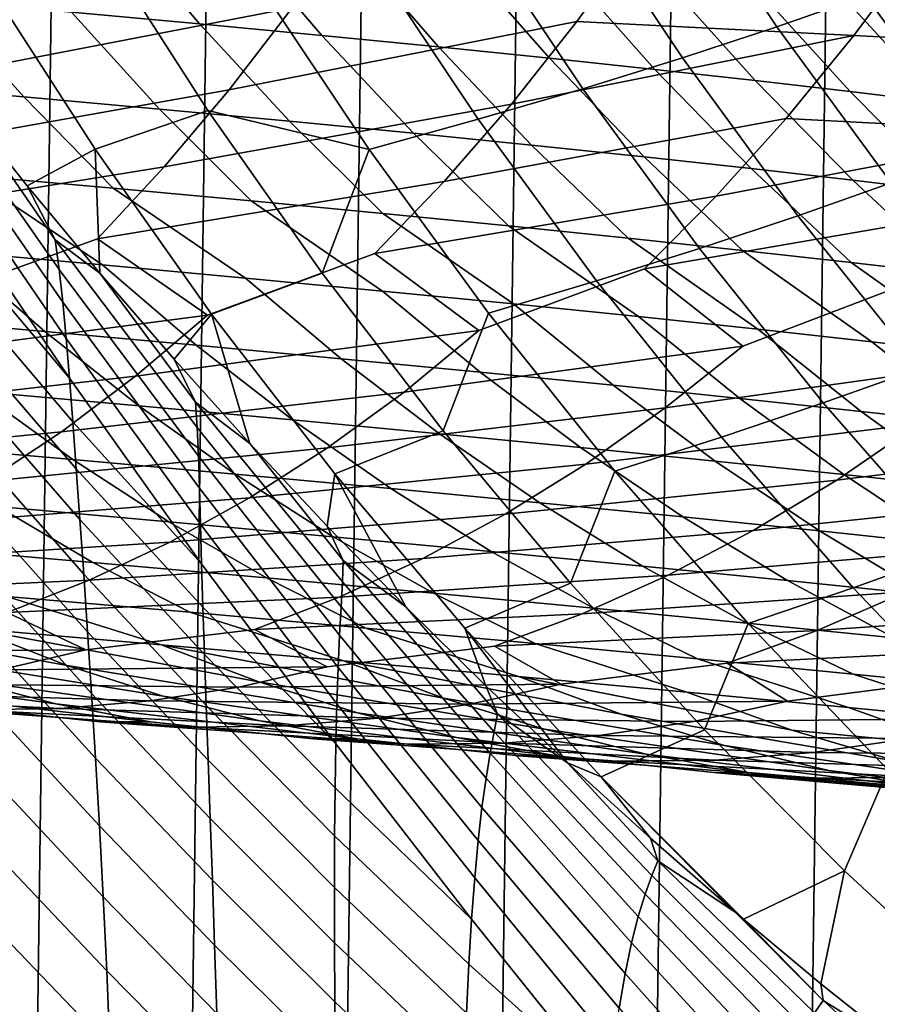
# Model space of a CAD drawing. Header units: metres. Extents: x -166 to 33, y -71 to 34.
# Tile 176 of 256: x -2.72 to 0.73, y -14.16 to -10.2. Entities that reach past the tile are written whole.
import ezdxf

# ---------------------------------------------------------------- set-up
doc = ezdxf.new("R2010")
doc.units = ezdxf.units.M
doc.layers.add('solid_12208131', color=7, linetype='CONTINUOUS')

msp = doc.modelspace()

# ---------------------------------------------------------------- linework, layer by layer
at = {"layer": 'solid_12208131'}
for points in [[(-2.151136, -23.398741, -0.2), (-1.527616, 23.438745, -0.2), (-0.904007, 23.462786, -0.2), (-1.527616, -23.438745, -0.2)], [(-1.527616, -23.438745, -0.2), (-0.904007, 23.462786, -0.2), (-0.280734, 23.470848, -0.2), (-0.904007, -23.462786, -0.2)], [(-0.904007, -23.462786, -0.2), (-0.280734, 23.470848, -0.2), (0.342411, 23.462917, -0.2), (-0.280734, -23.470848, -0.2)], [(-0.280734, -23.470848, -0.2), (0.342411, 23.462917, -0.2), (0.96561, 23.438972, -0.2), (0.342411, -23.462917, -0.2)], [(-2.774475, -23.342779, -0.2), (-2.151137, 23.398741, -0.2), (-1.527616, 23.438745, -0.2), (-2.151136, -23.398741, -0.2)], [(0.342411, -23.462917, -0.2), (0.96561, 23.438972, -0.2), (1.588557, 23.399057, -0.2), (0.965609, -23.438974, -0.2)], [(-2.774475, -23.342779, -0.2), (-2.774476, 23.342779, -0.2), (-2.151137, 23.398741, -0.2)], [(0.67991, -10.102746, 116.592842), (0.253295, -9.4637, 116.610977), (-0.108582, -9.581735, 112.773567), (0.32322, -10.22875, 112.752357)], [(0.32322, -10.22875, 112.752357), (-0.108582, -9.581735, 112.773567), (-0.493784, -9.698839, 108.932602), (-0.056847, -10.353762, 108.908447)], [(-0.056847, -10.353762, 108.908447), (-0.493784, -9.698839, 108.932602), (-0.900203, -9.814981, 105.088409), (-0.458183, -10.477747, 105.061447)], [(-4.24916, -10.369293, 233.703934), (-2.806689, -10.097218, 232.610168), (-2.57248, -9.749511, 232.908997), (-4.016655, -10.042759, 234.017471)], [(-2.348988, -9.803819, 201.868591), (-2.000702, -10.216358, 202.061218), (-2.516636, -10.169443, 203.536774), (-2.858381, -9.75886, 203.338516)], [(-3.049486, -10.425489, 232.301605), (-1.628496, -10.152198, 231.177216), (-1.384518, -9.802634, 231.471115), (-2.806689, -10.097218, 232.610168)], [(-1.863105, -9.848328, 200.389587), (-1.508432, -10.262802, 200.576599), (-2.000702, -10.216358, 202.061218), (-2.348988, -9.803819, 201.868591)], [(-0.458183, -10.477747, 105.061447), (-0.900203, -9.814981, 105.088409), (-1.326026, -9.930142, 101.241875), (-0.878971, -10.600684, 101.212212)], [(-1.881366, -10.482216, 230.873734), (-0.48194, -10.207572, 229.720078), (-0.228398, -9.856145, 230.008926), (-1.628496, -10.152198, 231.177216)], [(-1.400158, -9.892418, 198.901794), (-1.039248, -10.308808, 199.083191), (-1.508432, -10.262802, 200.576599), (-1.863105, -9.848328, 200.389587)], [(0.633114, -10.263216, 228.240219), (0.896026, -9.909922, 228.523941), (-0.228398, -9.856145, 230.008926), (-0.48194, -10.207572, 229.720078)], [(-2.420745, -10.721257, 89.692459), (-1.967912, -10.564954, 93.534119), (-2.40006, -9.8916, 93.567329), (-2.860942, -10.038646, 89.728622)], [(-1.318664, -10.722614, 97.363846), (-1.770698, -10.04436, 97.396194), (-2.40006, -9.8916, 93.567329), (-1.967912, -10.564954, 93.534119)], [(-0.959584, -9.936117, 197.405457), (-0.592583, -10.354405, 197.581253), (-1.039248, -10.308808, 199.083191), (-1.400158, -9.892418, 198.901794)], [(-0.878971, -10.600684, 101.212212), (-1.326026, -9.930142, 101.241875), (-1.770698, -10.04436, 97.396194), (-1.318664, -10.722614, 97.363846)], [(-0.540818, -9.979457, 195.900864), (-0.167868, -10.399626, 196.07106), (-0.592583, -10.354405, 197.581253), (-0.959584, -9.936117, 197.405457)], [(1.716802, -10.319001, 226.73912), (1.988898, -9.96384, 227.017609), (0.896026, -9.909922, 228.523941), (0.633114, -10.263216, 228.240219)], [(-0.143296, -10.022467, 194.388275), (0.235463, -10.4445, 194.552917), (-0.167868, -10.399626, 196.07106), (-0.540818, -9.979457, 195.900864)], [(1.459415, -10.587921, 120.413727), (1.01111, -9.975784, 120.429588), (0.67991, -10.102746, 116.592842), (1.133794, -10.722673, 116.573555)], [(0.233546, -10.065175, 192.867966), (0.617979, -10.48906, 193.027069), (0.235463, -10.4445, 194.552917), (-0.143296, -10.022467, 194.388275)], [(-2.694317, -10.867819, 87.194191), (-2.420745, -10.721257, 89.692459), (-2.860942, -10.038646, 89.728622), (-2.978717, -10.510666, 86.904167)], [(0.590274, -10.107614, 191.340195), (0.980248, -10.533337, 191.493805), (0.617979, -10.48906, 193.027069), (0.233546, -10.065175, 192.867966)], [(-3.05685, -10.122026, 205.003036), (-2.708626, -10.510514, 205.215424), (-3.280895, -10.460649, 206.678024), (-3.621971, -10.074077, 206.459808)], [(1.133794, -10.722673, 116.573555), (0.67991, -10.102746, 116.592842), (0.32322, -10.22875, 112.752357), (0.782623, -10.85641, 112.72979)], [(-2.516636, -10.169443, 203.536774), (-2.161427, -10.559823, 203.743301), (-2.708626, -10.510514, 205.215424), (-3.05685, -10.122026, 205.003036)], [(0.927453, -10.149811, 189.805222), (1.322838, -10.57736, 189.953384), (0.980248, -10.533337, 191.493805), (0.590274, -10.107614, 191.340195)], [(-3.300401, -10.733703, 231.983902), (-1.881366, -10.482216, 230.873734), (-1.628496, -10.152198, 231.177216), (-3.049486, -10.425489, 232.301605)], [(-2.000702, -10.216358, 202.061218), (-1.63867, -10.608609, 202.261902), (-2.161427, -10.559823, 203.743301), (-2.516636, -10.169443, 203.536774)], [(-2.142636, -10.792063, 230.561264), (-0.744672, -10.539343, 229.421783), (-0.48194, -10.207572, 229.720078), (-1.881366, -10.482216, 230.873734)], [(-1.508432, -10.262802, 200.576599), (-1.139738, -10.656904, 200.771423), (-1.63867, -10.608609, 202.261902), (-2.000702, -10.216358, 202.061218)], [(-0.744672, -10.539343, 229.421783), (0.633114, -10.263216, 228.240219), (-0.48194, -10.207572, 229.720078)], [(-1.039248, -10.308808, 199.083191), (-0.664048, -10.704741, 199.272156), (-1.139738, -10.656904, 200.771423), (-1.508432, -10.262802, 200.576599)], [(-1.016082, -10.850827, 229.11467), (0.360721, -10.596741, 227.947235), (0.633114, -10.263216, 228.240219), (-0.744672, -10.539343, 229.421783)], [(0.782623, -10.85641, 112.72979), (0.32322, -10.22875, 112.752357), (-0.056847, -10.353762, 108.908447), (0.408017, -10.989092, 108.882751)], [(1.434938, -10.65428, 226.451553), (1.716802, -10.319001, 226.73912), (0.633114, -10.263216, 228.240219), (0.360721, -10.596741, 227.947235)], [(-0.592583, -10.354405, 197.581253), (-0.211029, -10.752152, 197.764389), (-0.664048, -10.704741, 199.272156), (-1.039248, -10.308808, 199.083191)], [(-0.167868, -10.399626, 196.07106), (0.219891, -10.79917, 196.248383), (-0.211029, -10.752152, 197.764389), (-0.592583, -10.354405, 197.581253)], [(0.408017, -10.989092, 108.882751), (-0.056847, -10.353762, 108.908447), (-0.458183, -10.477747, 105.061447), (0.01209, -11.120685, 105.032761)], [(-2.565908, -11.205097, 86.599571), (-2.582342, -11.08545, 86.947762), (-2.978717, -10.510666, 86.904167), (-3.115916, -10.420797, 86.404045)], [(-2.55148, -11.337136, 86.247986), (-2.565908, -11.205097, 86.599571), (-3.115916, -10.420797, 86.404045), (-3.091079, -10.559331, 86.066147)], [(0.235463, -10.4445, 194.552917), (0.629281, -10.845828, 194.724442), (0.219891, -10.79917, 196.248383), (-0.167868, -10.399626, 196.07106)], [(-2.708626, -10.510514, 205.215424), (-2.348005, -10.878235, 205.435852), (-2.927701, -10.826546, 206.904495), (-3.280895, -10.460649, 206.678024)], [(0.617979, -10.48906, 193.027069), (1.017715, -10.892158, 193.192825), (0.629281, -10.845828, 194.724442), (0.235463, -10.4445, 194.552917)], [(-3.558501, -11.021256, 231.657059), (-2.142636, -10.792063, 230.561264), (-1.881366, -10.482216, 230.873734), (-3.300401, -10.733703, 231.983902)], [(0.01209, -11.120685, 105.032761), (-0.458183, -10.477747, 105.061447), (-0.878971, -10.600684, 101.212212), (-0.403342, -11.251165, 101.180649)], [(0.980248, -10.533337, 191.493805), (1.385762, -10.93819, 191.653839), (1.017715, -10.892158, 193.192825), (0.617979, -10.48906, 193.027069)], [(-2.582342, -11.08545, 86.947762), (-2.694317, -10.867819, 87.194191), (-2.978717, -10.510666, 86.904167)], [(-2.161427, -10.559823, 203.743301), (-1.793547, -10.929347, 203.957672), (-2.348005, -10.878235, 205.435852), (-2.708626, -10.510514, 205.215424)], [(-2.411373, -11.081133, 230.239807), (-1.016082, -10.850827, 229.11467), (-0.744672, -10.539343, 229.421783), (-2.142636, -10.792063, 230.561264)], [(-2.538019, -11.482743, 85.895554), (-2.55148, -11.337136, 86.247986), (-3.091079, -10.559331, 86.066147), (-3.068098, -10.709681, 85.724945)], [(-1.952202, -11.384601, 89.653969), (-1.507903, -11.219479, 93.498772), (-1.967912, -10.564954, 93.534119), (-2.420745, -10.721257, 89.692459)], [(-1.63867, -10.608609, 202.261902), (-1.2637, -10.979915, 202.470184), (-1.793547, -10.929347, 203.957672), (-2.161427, -10.559823, 203.743301)], [(-1.318664, -10.722614, 97.363846), (-1.967912, -10.564954, 93.534119), (-1.507903, -11.219479, 93.498772)], [(-1.139738, -10.656904, 200.771423), (-0.757844, -11.029972, 200.973633), (-1.2637, -10.979915, 202.470184), (-1.63867, -10.608609, 202.261902)], [(-0.403342, -11.251165, 101.180649), (-0.878971, -10.600684, 101.212212), (-1.318664, -10.722614, 97.363846), (-0.837736, -11.380577, 97.329422)], [(-1.295235, -11.141417, 228.798706), (0.079377, -10.909863, 227.645584), (0.360721, -10.596741, 227.947235), (-1.016082, -10.850827, 229.11467)], [(0.079377, -10.909863, 227.645584), (1.434938, -10.65428, 226.451553), (0.360721, -10.596741, 227.947235)], [(-0.664048, -10.704741, 199.272156), (-0.275393, -11.079554, 199.468292), (-0.757844, -11.029972, 200.973633), (-1.139738, -10.656904, 200.771423)], [(-0.209983, -11.201972, 227.335236), (1.143856, -10.969038, 226.155472), (1.434938, -10.65428, 226.451553), (0.079377, -10.909863, 227.645584)], [(-2.524635, -11.642855, 85.544701), (-2.538019, -11.482743, 85.895554), (-3.068098, -10.709681, 85.724945), (-3.046072, -10.873011, 85.382942)], [(-2.694317, -10.867819, 87.194191), (-2.40218, -11.22026, 87.47654), (-2.420745, -10.721257, 89.692459)], [(-2.103395, -11.566465, 87.750809), (-1.952202, -11.384601, 89.653969), (-2.420745, -10.721257, 89.692459), (-2.40218, -11.22026, 87.47654)], [(-1.318664, -10.722614, 97.363846), (-1.507903, -11.219479, 93.498772), (-1.020834, -11.853971, 93.461342), (-0.837736, -11.380577, 97.329422)], [(-0.211029, -10.752152, 197.764389), (0.184229, -11.128693, 197.954468), (-0.275393, -11.079554, 199.468292), (-0.664048, -10.704741, 199.272156)], [(-3.533266, -10.774246, 208.363403), (-2.927701, -10.826546, 206.904495), (-2.391619, -11.186544, 206.715652), (-2.993455, -11.133032, 208.174057)], [(0.219891, -10.79917, 196.248383), (0.621596, -11.177423, 196.432419), (0.184229, -11.128693, 197.954468), (-0.211029, -10.752152, 197.764389)], [(-3.092034, -11.326715, 230.420303), (-2.411373, -11.081133, 230.239807), (-2.142636, -10.792063, 230.561264), (-3.558501, -11.021256, 231.657059)], [(0.629281, -10.845828, 194.724442), (1.037283, -11.225777, 194.902451), (0.621596, -11.177423, 196.432419), (0.219891, -10.79917, 196.248383)], [(-2.927701, -10.826546, 206.904495), (-2.348005, -10.878235, 205.435852), (-1.815309, -11.239443, 205.247665), (-2.391619, -11.186544, 206.715652)], [(-1.968451, -11.388661, 228.983963), (-1.295235, -11.141417, 228.798706), (-1.016082, -10.850827, 229.11467), (-2.411373, -11.081133, 230.239807)], [(1.268798, -11.46347, 112.70591), (0.782623, -10.85641, 112.72979), (0.408017, -10.989092, 108.882751), (0.899973, -11.603572, 108.85556)], [(1.017715, -10.892158, 193.192825), (1.431866, -11.27379, 193.364853), (1.037283, -11.225777, 194.902451), (0.629281, -10.845828, 194.724442)], [(-3.024229, -11.050243, 85.042519), (-2.524635, -11.642855, 85.544701), (-3.046072, -10.873011, 85.382942)], [(-2.582342, -11.08545, 86.947762), (-2.40218, -11.22026, 87.47654), (-2.694317, -10.867819, 87.194191)], [(-2.348005, -10.878235, 205.435852), (-1.793547, -10.929347, 203.957672), (-1.263907, -11.291759, 203.770309), (-1.815309, -11.239443, 205.247665)], [(-1.793547, -10.929347, 203.957672), (-1.2637, -10.979915, 202.470184), (-0.736799, -11.34353, 202.283844), (-1.263907, -11.291759, 203.770309)], [(-0.875968, -11.450932, 227.524567), (-0.209983, -11.201972, 227.335236), (0.079377, -10.909863, 227.645584), (-1.295235, -11.141417, 228.798706)], [(0.185511, -11.513383, 226.043594), (0.844489, -11.262662, 225.850861), (1.143856, -10.969038, 226.155472), (-0.209983, -11.201972, 227.335236)], [(-1.2637, -10.979915, 202.470184), (-0.757844, -11.029972, 200.973633), (-0.233378, -11.394788, 200.788483), (-0.736799, -11.34353, 202.283844)], [(0.899973, -11.603572, 108.85556), (0.408017, -10.989092, 108.882751), (0.01209, -11.120685, 105.032761), (0.509769, -11.742523, 105.002403)], [(-3.002263, -11.241671, 84.705513), (-2.510953, -11.817763, 85.197311), (-2.524635, -11.642855, 85.544701), (-3.024229, -11.050243, 85.042519)], [(-0.757844, -11.029972, 200.973633), (-0.275393, -11.079554, 199.468292), (0.246925, -11.445567, 199.284531), (-0.233378, -11.394788, 200.788483)], [(-2.993455, -11.133032, 208.174057), (-2.624122, -11.454469, 208.420349), (-3.260304, -11.398647, 209.875275), (-3.621433, -11.078869, 209.622635)], [(-3.37152, -11.571815, 230.082199), (-1.968451, -11.388661, 228.983963), (-2.411373, -11.081133, 230.239807), (-3.092034, -11.326715, 230.420303)], [(-2.010022, -11.84131, 87.11248), (-2.017102, -11.739167, 87.469902), (-2.40218, -11.22026, 87.47654), (-2.582342, -11.08545, 86.947762)], [(-2.005069, -11.956401, 86.751587), (-2.010022, -11.84131, 87.11248), (-2.582342, -11.08545, 86.947762), (-2.565908, -11.205097, 86.599571)], [(-0.275393, -11.079554, 199.468292), (0.184229, -11.128693, 197.954468), (0.70468, -11.495902, 197.772293), (0.246925, -11.445567, 199.284531)], [(-2.391619, -11.186544, 206.715652), (-2.014261, -11.50962, 206.955551), (-2.624122, -11.454469, 208.420349), (-2.993455, -11.133032, 208.174057)], [(0.509769, -11.742523, 105.002403), (0.01209, -11.120685, 105.032761), (-0.403342, -11.251165, 101.180649), (0.100005, -11.8803, 101.14724)], [(0.184229, -11.128693, 197.954468), (0.621596, -11.177423, 196.432419), (1.140454, -11.545827, 196.252029), (0.70468, -11.495902, 197.772293)], [(-2.258942, -11.635044, 228.651611), (-0.875968, -11.450932, 227.524567), (-1.295235, -11.141417, 228.798706), (-1.968451, -11.388661, 228.983963)], [(-2.001067, -12.085612, 86.389824), (-2.005069, -11.956401, 86.751587), (-2.565908, -11.205097, 86.599571), (-2.55148, -11.337136, 86.247986)], [(-1.815309, -11.239443, 205.247665), (-1.430105, -11.564135, 205.48114), (-2.014261, -11.50962, 206.955551), (-2.391619, -11.186544, 206.715652)], [(-1.17724, -11.698594, 227.198074), (0.185511, -11.513383, 226.043594), (-0.209983, -11.201972, 227.335236), (-0.875968, -11.450932, 227.524567)], [(0.621596, -11.177423, 196.432419), (1.037283, -11.225777, 194.902451), (1.554814, -11.595376, 194.72406), (1.140454, -11.545827, 196.252029)], [(-2.980034, -11.44735, 84.373589), (-2.496786, -12.007523, 84.855103), (-2.510953, -11.817763, 85.197311), (-3.002263, -11.241671, 84.705513)], [(-2.017102, -11.739167, 87.469902), (-2.103395, -11.566465, 87.750809), (-2.40218, -11.22026, 87.47654)], [(-1.456132, -12.027442, 89.61322), (-1.020834, -11.853971, 93.461342), (-1.507903, -11.219479, 93.498772), (-1.952202, -11.384601, 89.653969)], [(-1.263907, -11.291759, 203.770309), (-0.871036, -11.618049, 203.997345), (-1.430105, -11.564135, 205.48114), (-1.815309, -11.239443, 205.247665)], [(0.100005, -11.8803, 101.14724), (-0.403342, -11.251165, 101.180649), (-0.837736, -11.380577, 97.329422), (-0.328781, -12.016948, 97.292992)], [(-0.736799, -11.34353, 202.283844), (-0.336437, -11.671398, 202.504425), (-0.871036, -11.618049, 203.997345), (-1.263907, -11.291759, 203.770309)], [(-0.126328, -11.762322, 225.723099), (1.21608, -11.575874, 224.542542), (0.844489, -11.262662, 225.850861), (0.185511, -11.513383, 226.043594)], [(-1.997004, -12.229883, 86.029617), (-2.001067, -12.085612, 86.389824), (-2.55148, -11.337136, 86.247986), (-2.538019, -11.482743, 85.895554)], [(-0.233378, -11.394788, 200.788483), (0.174298, -11.724217, 201.002625), (-0.336437, -11.671398, 202.504425), (-0.736799, -11.34353, 202.283844)], [(-3.657586, -11.794253, 229.737671), (-2.258942, -11.635044, 228.651611), (-1.968451, -11.388661, 228.983963), (-3.37152, -11.571815, 230.082199)], [(-2.624122, -11.454469, 208.420349), (-2.245415, -11.753345, 208.674225), (-2.890064, -11.695966, 210.135696), (-3.260304, -11.398647, 209.875275)], [(-2.103395, -11.566465, 87.750809), (-1.798404, -11.905922, 88.016754), (-1.952202, -11.384601, 89.653969)], [(-1.487396, -12.238362, 88.274818), (-1.456132, -12.027442, 89.61322), (-1.952202, -11.384601, 89.653969), (-1.798404, -11.905922, 88.016754)], [(-0.837736, -11.380577, 97.329422), (-1.020834, -11.853971, 93.461342), (-0.507505, -12.467227, 93.421898), (-0.328781, -12.016948, 97.292992)], [(0.246925, -11.445567, 199.284531), (0.661746, -11.776543, 199.492249), (0.174298, -11.724217, 201.002625), (-0.233378, -11.394788, 200.788483)], [(-2.957535, -11.66716, 84.048264), (-2.482092, -12.212006, 84.519638), (-2.496786, -12.007523, 84.855103), (-2.980034, -11.44735, 84.373589)], [(-2.556201, -11.858636, 228.312943), (-1.17724, -11.698594, 227.198074), (-0.875968, -11.450932, 227.524567), (-2.258942, -11.635044, 228.651611)], [(0.70468, -11.495902, 197.772293), (1.126479, -11.828408, 197.973572), (0.661746, -11.776543, 199.492249), (0.246925, -11.445567, 199.284531)], [(-2.014261, -11.50962, 206.955551), (-1.627274, -11.810034, 207.20285), (-2.245415, -11.753345, 208.674225), (-2.624122, -11.454469, 208.420349)], [(-1.992435, -12.389502, 85.672928), (-1.997004, -12.229883, 86.029617), (-2.538019, -11.482743, 85.895554), (-2.524635, -11.642855, 85.544701)], [(-1.430105, -11.564135, 205.48114), (-1.035023, -11.866066, 205.721832), (-1.627274, -11.810034, 207.20285), (-2.014261, -11.50962, 206.955551)], [(-1.485467, -11.923337, 226.865402), (-0.126328, -11.762322, 225.723099), (0.185511, -11.513383, 226.043594), (-1.17724, -11.698594, 227.198074)], [(1.140454, -11.545827, 196.252029), (1.569067, -11.879849, 196.446915), (1.126479, -11.828408, 197.973572), (0.70468, -11.495902, 197.772293)], [(-2.017102, -11.739167, 87.469902), (-1.798404, -11.905922, 88.016754), (-2.103395, -11.566465, 87.750809)], [(-0.871036, -11.618049, 203.997345), (-0.468043, -11.92148, 204.2314), (-1.035023, -11.866066, 205.721832), (-1.430105, -11.564135, 205.48114)], [(-0.445307, -11.988212, 225.396545), (0.893874, -11.826083, 224.228165), (1.21608, -11.575874, 224.542542), (-0.126328, -11.762322, 225.723099)], [(1.418182, -12.195946, 108.82692), (0.899973, -11.603572, 108.85556), (0.509769, -11.742523, 105.002403), (1.034008, -12.34199, 104.970428)], [(-3.949697, -11.993541, 229.38736), (-2.556201, -11.858636, 228.312943), (-2.258942, -11.635044, 228.651611), (-3.657586, -11.794253, 229.737671)], [(-2.890064, -11.695966, 210.135696), (-2.511248, -11.97021, 210.402939), (-3.191914, -11.910629, 211.860901), (-3.561839, -11.637858, 211.587006)], [(-2.510953, -11.817763, 85.197311), (-1.992435, -12.389502, 85.672928), (-2.524635, -11.642855, 85.544701)], [(-0.336437, -11.671398, 202.504425), (0.074284, -11.976311, 202.731842), (-0.468043, -11.92148, 204.2314), (-0.871036, -11.618049, 203.997345)], [(0.564348, -12.053112, 223.907852), (1.88341, -11.889732, 222.714752), (2.21579, -11.638263, 223.022888), (0.893874, -11.826083, 224.228165)], [(-2.934892, -11.90081, 83.730888), (-2.466978, -12.43091, 84.192329), (-2.482092, -12.212006, 84.519638), (-2.957535, -11.66716, 84.048264)], [(0.174298, -11.724217, 201.002625), (0.592566, -12.030595, 201.223404), (0.074284, -11.976311, 202.731842), (-0.336437, -11.671398, 202.504425)], [(-2.245415, -11.753345, 208.674225), (-1.857899, -12.029041, 208.934769), (-2.511248, -11.97021, 210.402939), (-2.890064, -11.695966, 210.135696)], [(-2.859674, -12.058947, 227.968597), (-1.485467, -11.923337, 226.865402), (-1.17724, -11.698594, 227.198074), (-2.556201, -11.858636, 228.312943)], [(0.661746, -11.776543, 199.492249), (1.087385, -12.08437, 199.70639), (0.592566, -12.030595, 201.223404), (0.174298, -11.724217, 201.002625)], [(-1.627274, -11.810034, 207.20285), (-1.231249, -12.087162, 207.45665), (-1.857899, -12.029041, 208.934769), (-2.245415, -11.753345, 208.674225)], [(-1.425464, -12.463078, 87.603752), (-1.422455, -12.376839, 87.96936), (-1.798404, -11.905922, 88.016754), (-2.017102, -11.739167, 87.469902)], [(-1.430701, -12.562797, 87.234627), (-1.425464, -12.463078, 87.603752), (-2.017102, -11.739167, 87.469902), (-2.010022, -11.84131, 87.11248)], [(-1.800072, -12.124668, 226.527145), (-0.445307, -11.988212, 225.396545), (-0.126328, -11.762322, 225.723099), (-1.485467, -11.923337, 226.865402)], [(1.034008, -12.34199, 104.970428), (0.509769, -11.742523, 105.002403), (0.100005, -11.8803, 101.14724), (0.630214, -12.4868, 101.112061)], [(-1.035023, -11.866066, 205.721832), (-0.630678, -12.144608, 205.968842), (-1.231249, -12.087162, 207.45665), (-1.627274, -11.810034, 207.20285)], [(1.126479, -11.828408, 197.973572), (1.559317, -12.137671, 198.181091), (1.087385, -12.08437, 199.70639), (0.661746, -11.776543, 199.492249)], [(-2.496786, -12.007523, 84.855103), (-1.987122, -12.564519, 85.321495), (-1.992435, -12.389502, 85.672928), (-2.510953, -11.817763, 85.197311)], [(-1.436852, -12.67715, 86.864594), (-1.430701, -12.562797, 87.234627), (-2.010022, -11.84131, 87.11248), (-2.005069, -11.956401, 86.751587)], [(-0.770827, -12.190557, 225.064499), (0.564348, -12.053112, 223.907852), (0.893874, -11.826083, 224.228165), (-0.445307, -11.988212, 225.396545)], [(-4.246963, -12.169437, 229.03157), (-2.859674, -12.058947, 227.968597), (-2.556201, -11.858636, 228.312943), (-3.949697, -11.993541, 229.38736)], [(-0.933355, -12.648549, 89.570274), (-0.507505, -12.467227, 93.421898), (-1.020834, -11.853971, 93.461342), (-1.456132, -12.027442, 89.61322)], [(-0.468043, -11.92148, 204.2314), (-0.055568, -12.201419, 204.471619), (-0.630678, -12.144608, 205.968842), (-1.035023, -11.866066, 205.721832)], [(0.630214, -12.4868, 101.112061), (0.100005, -11.8803, 101.14724), (-0.328781, -12.016948, 97.292992), (0.207334, -12.630424, 97.254616)], [(0.228118, -12.256464, 223.582153), (1.543531, -12.117891, 222.400787), (1.88341, -11.889732, 222.714752), (0.564348, -12.053112, 223.907852)], [(-2.511248, -11.97021, 210.402939), (-2.124599, -12.220745, 210.676544), (-2.81438, -12.159802, 212.141312), (-3.191914, -11.910629, 211.860901)], [(-3.168458, -12.235735, 227.618851), (-1.800072, -12.124668, 226.527145), (-1.485467, -11.923337, 226.865402), (-2.859674, -12.058947, 227.968597)], [(-2.912019, -12.148251, 83.423035), (-2.451317, -12.664185, 83.874794), (-2.466978, -12.43091, 84.192329), (-2.934892, -11.90081, 83.730888)], [(-1.422455, -12.376839, 87.96936), (-1.487396, -12.238362, 88.274818), (-1.798404, -11.905922, 88.016754)], [(0.074284, -11.976311, 202.731842), (0.4947, -12.25763, 202.96524), (-0.055568, -12.201419, 204.471619), (-0.468043, -11.92148, 204.2314)], [(-1.442783, -12.807068, 86.496124), (-1.436852, -12.67715, 86.864594), (-2.005069, -11.956401, 86.751587), (-2.001067, -12.085612, 86.389824)], [(-1.857899, -12.029041, 208.934769), (-1.462332, -12.280919, 209.201508), (-2.124599, -12.220745, 210.676544), (-2.511248, -11.97021, 210.402939)], [(-2.482092, -12.212006, 84.519638), (-1.980987, -12.754801, 84.976944), (-1.987122, -12.564519, 85.321495), (-2.496786, -12.007523, 84.855103)], [(-2.120146, -12.302344, 226.183578), (-0.770827, -12.190557, 225.064499), (-0.445307, -11.988212, 225.396545), (-1.800072, -12.124668, 226.527145)], [(0.592566, -12.030595, 201.223404), (1.020739, -12.313279, 201.449982), (0.4947, -12.25763, 202.96524), (0.074284, -11.976311, 202.731842)], [(-1.231249, -12.087162, 207.45665), (-0.826958, -12.340364, 207.716476), (-1.462332, -12.280919, 209.201508), (-1.857899, -12.029041, 208.934769)], [(-1.487396, -12.238362, 88.274818), (-1.170795, -12.563351, 88.525002), (-1.456132, -12.027442, 89.61322)], [(-0.84839, -12.881104, 88.76783), (-0.933355, -12.648549, 89.570274), (-1.456132, -12.027442, 89.61322), (-1.170795, -12.563351, 88.525002)], [(-0.328781, -12.016948, 97.292992), (-0.507505, -12.467227, 93.421898), (0.031282, -13.058043, 93.380493), (0.207334, -12.630424, 97.254616)], [(1.087385, -12.08437, 199.70639), (1.523133, -12.368403, 199.926147), (1.020739, -12.313279, 201.449982), (0.592566, -12.030595, 201.223404)], [(-1.447978, -12.952831, 86.131203), (-1.442783, -12.807068, 86.496124), (-2.001067, -12.085612, 86.389824), (-1.997004, -12.229883, 86.029617)], [(-0.630678, -12.144608, 205.968842), (-0.217858, -12.399118, 206.221725), (-0.826958, -12.340364, 207.716476), (-1.231249, -12.087162, 207.45665)], [(-1.10197, -12.369114, 224.727264), (0.228118, -12.256464, 223.582153), (0.564348, -12.053112, 223.907852), (-0.770827, -12.190557, 225.064499)], [(-2.81438, -12.159802, 212.141312), (-2.429977, -12.384754, 212.427765), (-3.157344, -12.321759, 213.888718), (-3.532233, -12.098071, 213.595413)], [(-3.482334, -12.388735, 227.264923), (-2.120146, -12.302344, 226.183578), (-1.800072, -12.124668, 226.527145), (-3.168458, -12.235735, 227.618851)], [(-0.113887, -12.435893, 223.251358), (1.19679, -12.32224, 222.081573), (1.543531, -12.117891, 222.400787), (0.228118, -12.256464, 223.582153)], [(-2.88906, -12.409144, 83.126022), (-2.435236, -12.911487, 83.56842), (-2.451317, -12.664185, 83.874794), (-2.912019, -12.148251, 83.423035)], [(-2.124599, -12.220745, 210.676544), (-1.730872, -12.446943, 210.956055), (-2.429977, -12.384754, 212.427765), (-2.81438, -12.159802, 212.141312)], [(-0.055568, -12.201419, 204.471619), (0.365587, -12.457219, 204.717545), (-0.217858, -12.399118, 206.221725), (-0.630678, -12.144608, 205.968842)], [(-2.445425, -12.456098, 225.835922), (-1.10197, -12.369114, 224.727264), (-0.770827, -12.190557, 225.064499), (-2.120146, -12.302344, 226.183578)], [(0.4947, -12.25763, 202.96524), (0.923998, -12.514705, 203.204193), (0.365587, -12.457219, 204.717545), (-0.055568, -12.201419, 204.471619)], [(-2.466978, -12.43091, 84.192329), (-1.974114, -12.960035, 84.640732), (-1.980987, -12.754801, 84.976944), (-2.482092, -12.212006, 84.519638)], [(-1.462332, -12.280919, 209.201508), (-1.059481, -12.508348, 209.474014), (-1.730872, -12.446943, 210.956055), (-2.124599, -12.220745, 210.676544)], [(-1.452145, -13.114485, 85.771622), (-1.447978, -12.952831, 86.131203), (-1.997004, -12.229883, 86.029617), (-1.992435, -12.389502, 85.672928)], [(-1.422455, -12.376839, 87.96936), (-1.170795, -12.563351, 88.525002), (-1.487396, -12.238362, 88.274818)], [(-0.826958, -12.340364, 207.716476), (-0.415184, -12.569005, 207.981918), (-1.059481, -12.508348, 209.474014), (-1.462332, -12.280919, 209.201508)], [(-1.438433, -12.523614, 224.385986), (-0.113887, -12.435893, 223.251358), (0.228118, -12.256464, 223.582153), (-1.10197, -12.369114, 224.727264)], [(1.020739, -12.313279, 201.449982), (1.457988, -12.571614, 201.681961), (0.923998, -12.514705, 203.204193), (0.4947, -12.25763, 202.96524)], [(-3.800691, -12.5177, 226.907532), (-2.445425, -12.456098, 225.835922), (-2.120146, -12.302344, 226.183578), (-3.482334, -12.388735, 227.264923)], [(-2.429977, -12.384754, 212.427765), (-2.039494, -12.585035, 212.719757), (-2.776572, -12.520897, 214.187698), (-3.157344, -12.321759, 213.888718)], [(-0.461324, -12.591133, 222.916611), (0.844125, -12.502533, 221.757339), (1.19679, -12.32224, 222.081573), (-0.113887, -12.435893, 223.251358)], [(-0.217858, -12.399118, 206.221725), (0.202641, -12.628955, 206.480087), (-0.415184, -12.569005, 207.981918), (-0.826958, -12.340364, 207.716476)], [(1.583958, -12.917813, 104.936882), (1.034008, -12.34199, 104.970428), (0.630214, -12.4868, 101.112061), (1.186428, -13.06938, 101.075142)], [(-2.775279, -12.585684, 225.484848), (-1.438433, -12.523614, 224.385986), (-1.10197, -12.369114, 224.727264), (-2.445425, -12.456098, 225.835922)], [(-1.730872, -12.446943, 210.956055), (-1.330872, -12.648355, 211.240982), (-2.039494, -12.585035, 212.719757), (-2.429977, -12.384754, 212.427765)], [(-1.987122, -12.564519, 85.321495), (-1.452145, -13.114485, 85.771622), (-1.992435, -12.389502, 85.672928)], [(-0.830731, -13.151945, 87.696106), (-0.814833, -13.06586, 88.072449), (-1.422455, -12.376839, 87.96936), (-1.425464, -12.463078, 87.603752)], [(-0.814833, -13.06586, 88.072449), (-0.801254, -12.993761, 88.445259), (-1.170795, -12.563351, 88.525002), (-1.422455, -12.376839, 87.96936)], [(0.365587, -12.457219, 204.717545), (0.794613, -12.688236, 204.968781), (0.202641, -12.628955, 206.480087), (-0.217858, -12.399118, 206.221725)], [(0.485915, -12.658502, 221.42926), (1.772075, -12.568882, 220.246689), (2.135206, -12.387737, 220.564224), (0.844125, -12.502533, 221.757339)], [(-2.866556, -12.682715, 82.840782), (-2.419295, -13.172008, 83.274178), (-2.435236, -12.911487, 83.56842), (-2.88906, -12.409144, 83.126022)], [(-2.451317, -12.664185, 83.874794), (-1.966333, -13.180174, 84.314529), (-1.974114, -12.960035, 84.640732), (-2.466978, -12.43091, 84.192329)], [(-1.779562, -12.653812, 224.041382), (-0.461324, -12.591133, 222.916611), (-0.113887, -12.435893, 223.251358), (-1.438433, -12.523614, 224.385986)], [(-3.45893, -12.666978, 225.626907), (-2.775279, -12.585684, 225.484848), (-2.445425, -12.456098, 225.835922), (-3.800691, -12.5177, 226.907532)], [(-3.542191, -12.456051, 215.643478), (-2.916655, -12.65041, 215.490784), (-2.533684, -12.799184, 215.804428), (-3.706645, -12.584571, 216.93486)], [(-1.059481, -12.508348, 209.474014), (-0.650168, -12.710872, 209.751801), (-1.330872, -12.648355, 211.240982), (-1.730872, -12.446943, 210.956055)], [(-0.847498, -13.253139, 87.318848), (-0.830731, -13.151945, 87.696106), (-1.425464, -12.463078, 87.603752), (-1.430701, -12.562797, 87.234627)], [(-0.384691, -13.246691, 89.5252), (0.031282, -13.058043, 93.380493), (-0.507505, -12.467227, 93.421898), (-0.933355, -12.648549, 89.570274)], [(0.923998, -12.514705, 203.204193), (1.361354, -12.746889, 203.448303), (0.794613, -12.688236, 204.968781), (0.365587, -12.457219, 204.717545)], [(-2.776572, -12.520897, 214.187698), (-2.154978, -12.715648, 214.033539), (-2.916655, -12.65041, 215.490784)], [(-2.776572, -12.520897, 214.187698), (-2.039494, -12.585035, 212.719757), (-1.421663, -12.780137, 212.564636), (-2.154978, -12.715648, 214.033539)], [(-2.45797, -12.735996, 224.187698), (-1.779562, -12.653812, 224.041382), (-1.438433, -12.523614, 224.385986), (-2.775279, -12.585684, 225.484848)], [(-0.415184, -12.569005, 207.981918), (0.003239, -12.772627, 208.252518), (-0.650168, -12.710872, 209.751801), (-1.059481, -12.508348, 209.474014)], [(-0.813518, -12.721935, 222.578613), (0.485915, -12.658502, 221.42926), (0.844125, -12.502533, 221.757339), (-0.461324, -12.591133, 222.916611)], [(1.186428, -13.06938, 101.075142), (0.630214, -12.4868, 101.112061), (0.207334, -12.630424, 97.254616), (0.769745, -13.219705, 97.214363)], [(-0.863879, -13.370353, 86.943161), (-0.847498, -13.253139, 87.318848), (-1.430701, -12.562797, 87.234627), (-1.436852, -12.67715, 86.864594)], [(-0.801254, -12.993761, 88.445259), (-0.84839, -12.881104, 88.76783), (-1.170795, -12.563351, 88.525002)], [(-3.791946, -12.747369, 225.268784), (-2.45797, -12.735996, 224.187698), (-2.775279, -12.585684, 225.484848), (-3.45893, -12.666978, 225.626907)], [(-3.706645, -12.584571, 216.93486), (-2.533684, -12.799184, 215.804428), (-2.147358, -12.922878, 216.121979), (-3.33397, -12.73245, 217.255402)], [(-2.039494, -12.585035, 212.719757), (-1.330872, -12.648355, 211.240982), (-0.716506, -12.843801, 211.085129), (-1.421663, -12.780137, 212.564636)], [(-1.980987, -12.754801, 84.976944), (-1.455167, -13.291888, 85.419037), (-1.452145, -13.114485, 85.771622), (-1.987122, -12.564519, 85.321495)], [(-1.486855, -12.805052, 222.728546), (-0.813518, -12.721935, 222.578613), (-0.461324, -12.591133, 222.916611), (-1.779562, -12.653812, 224.041382)], [(0.202641, -12.628955, 206.480087), (0.629971, -12.83366, 206.743454), (0.003239, -12.772627, 208.252518), (-0.415184, -12.569005, 207.981918)], [(0.12286, -12.789898, 221.097977), (1.40329, -12.725568, 219.9254), (1.772075, -12.568882, 220.246689), (0.485915, -12.658502, 221.42926)], [(0.207334, -12.630424, 97.254616), (0.031282, -13.058043, 93.380493), (0.59472, -13.625222, 93.337196), (0.769745, -13.219705, 97.214363)], [(0.794613, -12.688236, 204.968781), (1.230648, -12.89401, 205.224899), (0.629971, -12.83366, 206.743454), (0.202641, -12.628955, 206.480087)], [(-4.162704, -12.665269, 218.691513), (-2.958084, -12.855377, 217.579926), (-2.579766, -12.953155, 217.907806), (-3.797448, -12.787432, 219.022873)], [(-2.916655, -12.65041, 215.490784), (-1.761894, -12.865316, 214.340134), (-1.365316, -12.989779, 214.650558), (-2.533684, -12.799184, 215.804428)], [(-2.916655, -12.65041, 215.490784), (-2.154978, -12.715648, 214.033539), (-1.761894, -12.865316, 214.340134)], [(-2.802527, -12.816733, 223.836121), (-1.486855, -12.805052, 222.728546), (-1.779562, -12.653812, 224.041382), (-2.45797, -12.735996, 224.187698)], [(-2.435236, -12.911487, 83.56842), (-1.957753, -13.414867, 83.999771), (-1.966333, -13.180174, 84.314529), (-2.451317, -12.664185, 83.874794)], [(-0.879284, -13.503854, 86.571053), (-0.863879, -13.370353, 86.943161), (-1.436852, -12.67715, 86.864594), (-1.442783, -12.807068, 86.496124)], [(-1.330872, -12.648355, 211.240982), (-0.650168, -12.710872, 209.751801), (-0.038929, -12.906669, 209.595398), (-0.716506, -12.843801, 211.085129)], [(-0.520137, -13.191613, 89.003761), (-0.384691, -13.246691, 89.5252), (-0.933355, -12.648549, 89.570274)], [(-0.84839, -12.881104, 88.76783), (-0.520137, -13.191613, 89.003761), (-0.933355, -12.648549, 89.570274)], [(-0.545584, -12.873989, 221.250961), (0.12286, -12.789898, 221.097977), (0.485915, -12.658502, 221.42926), (-0.813518, -12.721935, 222.578613)], [(-2.844858, -12.968407, 82.568413), (-2.403847, -13.445173, 82.993225), (-2.419295, -13.172008, 83.274178), (-2.866556, -12.682715, 82.840782)], [(-2.154978, -12.715648, 214.033539), (-1.018646, -12.930696, 212.864044), (-0.611999, -13.055925, 213.167206), (-1.761894, -12.865316, 214.340134)], [(-2.154978, -12.715648, 214.033539), (-1.421663, -12.780137, 212.564636), (-1.018646, -12.930696, 212.864044)], [(-1.842737, -12.886127, 222.383667), (-0.545584, -12.873989, 221.250961), (-0.813518, -12.721935, 222.578613), (-1.486855, -12.805052, 222.728546)], [(-0.650168, -12.710872, 209.751801), (0.003239, -12.772627, 208.252518), (0.611679, -12.968782, 208.095734), (-0.038929, -12.906669, 209.595398)], [(-4.12753, -12.802899, 224.909225), (-2.802527, -12.816733, 223.836121), (-2.45797, -12.735996, 224.187698), (-3.791946, -12.747369, 225.268784)], [(-3.33397, -12.73245, 217.255402), (-2.147358, -12.922878, 216.121979), (-1.758479, -13.021293, 216.44281), (-2.958084, -12.855377, 217.579926)], [(-1.974114, -12.960035, 84.640732), (-1.457104, -13.484723, 85.074951), (-1.455167, -13.291888, 85.419037), (-1.980987, -12.754801, 84.976944)], [(0.365841, -12.94265, 219.756424), (1.029572, -12.857548, 219.600983), (1.40329, -12.725568, 219.9254), (0.12286, -12.789898, 221.097977)], [(-3.797448, -12.787432, 219.022873), (-2.579766, -12.953155, 217.907806), (-2.199787, -13.025587, 218.238434), (-3.429886, -12.884575, 219.357666)], [(-2.533684, -12.799184, 215.804428), (-1.365316, -12.989779, 214.650558), (-0.966063, -13.088834, 214.964203), (-2.147358, -12.922878, 216.121979)], [(-1.421663, -12.780137, 212.564636), (-0.303759, -12.995239, 211.377274), (0.112755, -13.121225, 211.67308), (-1.018646, -12.930696, 212.864044)], [(-1.421663, -12.780137, 212.564636), (-0.716506, -12.843801, 211.085129), (-0.303759, -12.995239, 211.377274)], [(-0.912581, -12.955391, 220.912918), (0.365841, -12.94265, 219.756424), (0.12286, -12.789898, 221.097977), (-0.545584, -12.873989, 221.250961)], [(0.003239, -12.772627, 208.252518), (0.629971, -12.83366, 206.743454), (1.235928, -13.03018, 206.586456), (0.611679, -12.968782, 208.095734)], [(-3.149678, -12.872473, 223.483154), (-1.842737, -12.886127, 222.383667), (-1.486855, -12.805052, 222.728546), (-2.802527, -12.816733, 223.836121)], [(-0.893364, -13.653679, 86.204369), (-0.879284, -13.503854, 86.571053), (-1.442783, -12.807068, 86.496124), (-1.447978, -12.952831, 86.131203)], [(0.629971, -12.83366, 206.743454), (1.230648, -12.89401, 205.224899), (1.834429, -13.090902, 205.067886), (1.235928, -13.03018, 206.586456)], [(-3.49892, -12.902952, 223.129684), (-2.20124, -12.942065, 222.037415), (-1.842737, -12.886127, 222.383667), (-3.149678, -12.872473, 223.483154)], [(-2.958084, -12.855377, 217.579926), (-1.758479, -13.021293, 216.44281), (-1.367834, -13.094232, 216.766342), (-2.579766, -12.953155, 217.907806)], [(-2.20124, -12.942065, 222.037415), (-0.912581, -12.955391, 220.912918), (-0.545584, -12.873989, 221.250961), (-1.842737, -12.886127, 222.383667)], [(-1.761894, -12.865316, 214.340134), (-0.611999, -13.055925, 213.167206), (-0.202559, -13.155621, 213.473526), (-1.365316, -12.989779, 214.650558)], [(-0.716506, -12.843801, 211.085129), (0.38334, -13.058974, 209.880219), (0.809509, -13.185705, 210.168594), (-0.303759, -12.995239, 211.377274)], [(-0.716506, -12.843801, 211.085129), (-0.038929, -12.906669, 209.595398), (0.38334, -13.058974, 209.880219)], [(-0.012068, -13.02437, 219.425354), (1.247416, -13.010878, 218.24646), (1.029572, -12.857548, 219.600983), (0.365841, -12.94265, 219.756424)], [(-4.200895, -12.887361, 222.42392), (-2.923797, -12.977506, 221.344147), (-2.561831, -12.972607, 221.690689), (-3.849561, -12.907929, 222.776398)], [(-3.849561, -12.907929, 222.776398), (-2.561831, -12.972607, 221.690689), (-2.20124, -12.942065, 222.037415), (-3.49892, -12.902952, 223.129684)], [(-3.429886, -12.884575, 219.357666), (-2.199787, -13.025587, 218.238434), (-2.400733, -13.02592, 219.55513), (-3.060769, -12.956506, 219.695236)], [(-2.419295, -13.172008, 83.274178), (-1.94895, -13.663285, 83.697479), (-1.957753, -13.414867, 83.999771), (-2.435236, -12.911487, 83.56842)], [(-0.801254, -12.993761, 88.445259), (-0.520137, -13.191613, 89.003761), (-0.84839, -12.881104, 88.76783)], [(0.611679, -12.968782, 208.095734), (1.043263, -13.121941, 208.373169), (0.38334, -13.058974, 209.880219), (-0.038929, -12.906669, 209.595398)], [(-3.060769, -12.956506, 219.695236), (-2.400733, -13.02592, 219.55513), (-2.027044, -13.046927, 219.893997), (-3.286412, -12.956722, 220.998398)], [(-3.286412, -12.956722, 220.998398), (-2.027044, -13.046927, 219.893997), (-1.653959, -13.042113, 220.233673), (-2.923797, -12.977506, 221.344147)], [(-2.579766, -12.953155, 217.907806), (-1.367834, -13.094232, 216.766342), (-1.543887, -13.094798, 218.095627), (-2.199787, -13.025587, 218.238434)], [(-2.561831, -12.972607, 221.690689), (-1.282227, -13.01152, 220.573517), (-0.912581, -12.955391, 220.912918), (-2.20124, -12.942065, 222.037415)], [(-2.147358, -12.922878, 216.121979), (-0.966063, -13.088834, 214.964203), (-0.564945, -13.162283, 215.280502), (-1.758479, -13.021293, 216.44281)], [(-0.905961, -13.819683, 85.84478), (-0.893364, -13.653679, 86.204369), (-1.447978, -12.952831, 86.131203), (-1.452145, -13.114485, 85.771622)], [(-1.282227, -13.01152, 220.573517), (-0.012068, -13.02437, 219.425354), (0.365841, -12.94265, 219.756424), (-0.912581, -12.955391, 220.912918)], [(-1.018646, -12.930696, 212.864044), (0.112755, -13.121225, 211.67308), (0.532178, -13.221554, 211.97197), (-0.611999, -13.055925, 213.167206)], [(-2.923797, -12.977506, 221.344147), (-1.653959, -13.042113, 220.233673), (-1.282227, -13.01152, 220.573517), (-2.561831, -12.972607, 221.690689)], [(-2.388649, -13.730969, 82.727203), (-2.403847, -13.445173, 82.993225), (-2.844858, -12.968407, 82.568413), (-2.823776, -13.2662, 82.310509)], [(-1.966333, -13.180174, 84.314529), (-1.457738, -13.692945, 84.741096), (-1.457104, -13.484723, 85.074951), (-1.974114, -12.960035, 84.640732)], [(-1.365316, -12.989779, 214.650558), (-0.202559, -13.155621, 213.473526), (0.208846, -13.229582, 213.78244), (-0.966063, -13.088834, 214.964203)], [(-0.207541, -13.719482, 88.135063), (-0.180753, -13.645132, 88.517654), (-0.801254, -12.993761, 88.445259), (-0.814833, -13.06586, 88.072449)], [(-0.180753, -13.645132, 88.517654), (-0.156376, -13.585252, 88.896721), (-0.520137, -13.191613, 89.003761), (-0.801254, -12.993761, 88.445259)], [(-0.303759, -12.995239, 211.377274), (0.809509, -13.185705, 210.168594), (1.238702, -13.286656, 210.459991), (0.112755, -13.121225, 211.67308)], [(1.235928, -13.03018, 206.586456), (1.67662, -13.18418, 206.856476), (1.043263, -13.121941, 208.373169), (0.611679, -12.968782, 208.095734)], [(-2.199787, -13.025587, 218.238434), (-1.543887, -13.094798, 218.095627), (-1.159323, -13.116036, 218.427475), (-2.400733, -13.02592, 219.55513)], [(-2.400733, -13.02592, 219.55513), (-1.159323, -13.116036, 218.427475), (-0.775323, -13.111318, 218.760117), (-2.027044, -13.046927, 219.893997)], [(-1.758479, -13.021293, 216.44281), (-0.564945, -13.162283, 215.280502), (-0.715902, -13.1632, 216.621368), (-1.367834, -13.094232, 216.766342)], [(-1.653959, -13.042113, 220.233673), (-0.392653, -13.08068, 219.092957), (-0.012068, -13.02437, 219.425354), (-1.282227, -13.01152, 220.573517)], [(-0.392653, -13.08068, 219.092957), (0.858794, -13.092906, 217.922485), (1.247416, -13.010878, 218.24646), (-0.012068, -13.02437, 219.425354)], [(-2.027044, -13.046927, 219.893997), (-0.775323, -13.111318, 218.760117), (-0.392653, -13.08068, 219.092957), (-1.653959, -13.042113, 220.233673)], [(-0.235159, -13.809376, 87.751572), (-0.207541, -13.719482, 88.135063), (-0.814833, -13.06586, 88.072449), (-0.830731, -13.151945, 87.696106)], [(-0.611999, -13.055925, 213.167206), (0.532178, -13.221554, 211.97197), (0.953665, -13.296021, 212.273392), (-0.202559, -13.155621, 213.473526)], [(0.189032, -13.820608, 89.47831), (0.59472, -13.625222, 93.337196), (0.031282, -13.058043, 93.380493), (-0.384691, -13.246691, 89.5252)], [(1.043263, -13.121941, 208.373169), (1.478876, -13.249406, 208.654083), (0.809509, -13.185705, 210.168594), (0.38334, -13.058974, 209.880219)], [(0.467468, -13.149388, 217.597229), (1.699995, -13.160843, 216.405807), (2.099137, -13.078517, 216.722534), (0.858794, -13.092906, 217.922485)], [(-1.367834, -13.094232, 216.766342), (-0.715902, -13.1632, 216.621368), (-0.32066, -13.184677, 216.946075), (-1.543887, -13.094798, 218.095627)], [(-1.543887, -13.094798, 218.095627), (-0.32066, -13.184677, 216.946075), (0.074058, -13.18006, 217.271545), (-1.159323, -13.116036, 218.427475)], [(-1.455167, -13.291888, 85.419037), (-0.905961, -13.819683, 85.84478), (-1.452145, -13.114485, 85.771622)], [(-1.159323, -13.116036, 218.427475), (0.074058, -13.18006, 217.271545), (0.467468, -13.149388, 217.597229), (-0.775323, -13.111318, 218.760117)], [(-0.966063, -13.088834, 214.964203), (0.208846, -13.229582, 213.78244), (0.083194, -13.230972, 215.133881), (-0.564945, -13.162283, 215.280502)], [(-0.775323, -13.111318, 218.760117), (0.467468, -13.149388, 217.597229), (0.858794, -13.092906, 217.922485), (-0.392653, -13.08068, 219.092957)], [(-0.262228, -13.915692, 87.369682), (-0.235159, -13.809376, 87.751572), (-0.830731, -13.151945, 87.696106), (-0.847498, -13.253139, 87.318848)], [(-0.202559, -13.155621, 213.473526), (0.953665, -13.296021, 212.273392), (0.208846, -13.229582, 213.78244)], [(0.074058, -13.18006, 217.271545), (1.298122, -13.217486, 216.08783), (1.699995, -13.160843, 216.405807), (0.467468, -13.149388, 217.597229)], [(0.112755, -13.121225, 211.67308), (1.238702, -13.286656, 210.459991), (1.670055, -13.361622, 210.753876), (0.532178, -13.221554, 211.97197)], [(-2.403847, -13.445173, 82.993225), (-1.940277, -13.924836, 83.408859), (-1.94895, -13.663285, 83.697479), (-2.419295, -13.172008, 83.274178)], [(-1.957753, -13.414867, 83.999771), (-1.457154, -13.916199, 84.418945), (-1.457738, -13.692945, 84.741096), (-1.966333, -13.180174, 84.314529)], [(-0.564945, -13.162283, 215.280502), (0.083194, -13.230972, 215.133881), (0.488922, -13.252693, 215.451279), (-0.715902, -13.1632, 216.621368)], [(-0.715902, -13.1632, 216.621368), (0.488922, -13.252693, 215.451279), (0.894167, -13.248185, 215.769455), (-0.32066, -13.184677, 216.946075)], [(-0.520137, -13.191613, 89.003761), (-0.185997, -13.494886, 89.232986), (-0.384691, -13.246691, 89.5252)], [(-0.156376, -13.585252, 88.896721), (-0.185997, -13.494886, 89.232986), (-0.520137, -13.191613, 89.003761)], [(-0.32066, -13.184677, 216.946075), (0.894167, -13.248185, 215.769455), (1.298122, -13.217486, 216.08783), (0.074058, -13.18006, 217.271545)], [(0.208846, -13.229582, 213.78244), (0.853377, -13.29796, 213.634628), (0.083194, -13.230972, 215.133881)], [(0.083194, -13.230972, 215.133881), (1.269403, -13.319929, 213.944611), (1.684985, -13.315536, 214.255341), (0.488922, -13.252693, 215.451279)], [(0.083194, -13.230972, 215.133881), (0.853377, -13.29796, 213.634628), (1.269403, -13.319929, 213.944611)], [(0.208846, -13.229582, 213.78244), (0.953665, -13.296021, 212.273392), (1.594884, -13.36409, 212.124664), (0.853377, -13.29796, 213.634628)], [(0.532178, -13.221554, 211.97197), (1.670055, -13.361622, 210.753876), (0.953665, -13.296021, 212.273392)], [(0.769745, -13.219705, 97.214363), (0.59472, -13.625222, 93.337196), (1.181822, -14.167747, 93.292076), (1.357512, -13.783561, 97.172287)], [(-2.374621, -14.027905, 82.476395), (-2.388649, -13.730969, 82.727203), (-2.823776, -13.2662, 82.310509), (-2.804188, -13.574669, 82.067314)], [(-0.288085, -14.038681, 86.991409), (-0.262228, -13.915692, 87.369682), (-0.847498, -13.253139, 87.318848), (-0.863879, -13.370353, 86.943161)], [(0.154266, -13.79104, 89.456085), (0.189032, -13.820608, 89.47831), (-0.384691, -13.246691, 89.5252)], [(-0.185997, -13.494886, 89.232986), (0.154266, -13.79104, 89.456085), (-0.384691, -13.246691, 89.5252)], [(0.488922, -13.252693, 215.451279), (1.684985, -13.315536, 214.255341), (2.099298, -13.284819, 214.566269), (0.894167, -13.248185, 215.769455)], [(-1.457104, -13.484723, 85.074951), (-0.917106, -14.001544, 85.493851), (-0.905961, -13.819683, 85.84478), (-1.455167, -13.291888, 85.419037)], [(-0.312319, -14.178369, 86.618622), (-0.288085, -14.038681, 86.991409), (-0.863879, -13.370353, 86.943161), (-0.879284, -13.503854, 86.571053)], [(-1.94895, -13.663285, 83.697479), (-1.455948, -14.153641, 84.109573), (-1.457154, -13.916199, 84.418945), (-1.957753, -13.414867, 83.999771)], [(-1.931437, -14.199513, 83.135628), (-1.940277, -13.924836, 83.408859), (-2.403847, -13.445173, 82.993225), (-2.388649, -13.730969, 82.727203)], [(-1.457738, -13.692945, 84.741096), (-0.92653, -14.199217, 85.153336), (-0.917106, -14.001544, 85.493851), (-1.457104, -13.484723, 85.074951)], [(-0.334727, -14.334606, 86.253044), (-0.312319, -14.178369, 86.618622), (-0.879284, -13.503854, 86.571053), (-0.893364, -13.653679, 86.204369)], [(-0.156376, -13.585252, 88.896721), (0.154266, -13.79104, 89.456085), (-0.185997, -13.494886, 89.232986)], [(-2.362044, -14.335114, 82.241608), (-2.374621, -14.027905, 82.476395), (-2.804188, -13.574669, 82.067314), (-2.78639, -13.892979, 81.8396)], [(0.436459, -14.261817, 88.550911), (0.47413, -14.197243, 88.93885), (-0.156376, -13.585252, 88.896721), (-0.180753, -13.645132, 88.517654)], [(0.47413, -14.197243, 88.93885), (0.509286, -14.147595, 89.323318), (0.154266, -13.79104, 89.456085), (-0.156376, -13.585252, 88.896721)], [(0.500605, -14.080041, 89.673126), (0.59472, -13.625222, 93.337196), (0.189032, -13.820608, 89.47831)], [(0.853647, -14.362339, 89.884911), (1.181822, -14.167747, 93.292076), (0.59472, -13.625222, 93.337196), (0.500605, -14.080041, 89.673126)], [(-1.940277, -13.924836, 83.408859), (-1.454468, -14.404666, 83.814232), (-1.455948, -14.153641, 84.109573), (-1.94895, -13.663285, 83.697479)], [(-0.355309, -14.507069, 85.896255), (-0.334727, -14.334606, 86.253044), (-0.893364, -13.653679, 86.204369), (-0.905961, -13.819683, 85.84478)], [(0.397983, -14.342334, 88.162102), (0.436459, -14.261817, 88.550911), (-0.180753, -13.645132, 88.517654), (-0.207541, -13.719482, 88.135063)], [(-1.457154, -13.916199, 84.418945), (-0.934293, -14.412353, 84.824768), (-0.92653, -14.199217, 85.153336), (-1.457738, -13.692945, 84.741096)], [(-1.923391, -14.485773, 82.878067), (-1.931437, -14.199513, 83.135628), (-2.388649, -13.730969, 82.727203), (-2.374621, -14.027905, 82.476395)], [(0.360202, -14.43963, 87.774933), (0.397983, -14.342334, 88.162102), (-0.207541, -13.719482, 88.135063), (-0.235159, -13.809376, 87.751572)], [(0.509286, -14.147595, 89.323318), (0.189032, -13.820608, 89.47831), (0.154266, -13.79104, 89.456085)], [(-0.917106, -14.001544, 85.493851), (-0.355309, -14.507069, 85.896255), (-0.905961, -13.819683, 85.84478)], [(0.323857, -14.553934, 87.391441), (0.360202, -14.43963, 87.774933), (-0.235159, -13.809376, 87.751572), (-0.262228, -13.915692, 87.369682)], [(0.509286, -14.147595, 89.323318), (0.500605, -14.080041, 89.673126), (0.189032, -13.820608, 89.47831)], [(-2.351562, -14.651353, 82.0233), (-2.362044, -14.335114, 82.241608), (-2.78639, -13.892979, 81.8396), (-2.771011, -14.219945, 81.627808)], [(-1.452357, -14.669278, 83.534683), (-1.454468, -14.404666, 83.814232), (-1.940277, -13.924836, 83.408859), (-1.931437, -14.199513, 83.135628)], [(-1.455948, -14.153641, 84.109573), (-0.941002, -14.640094, 84.509262), (-0.934293, -14.412353, 84.824768), (-1.457154, -13.916199, 84.418945)], [(0.28942, -14.685263, 87.013504), (0.323857, -14.553934, 87.391441), (-0.262228, -13.915692, 87.369682), (-0.288085, -14.038681, 86.991409)], [(-1.916401, -14.782713, 82.637024), (-1.923391, -14.485773, 82.878067), (-2.374621, -14.027905, 82.476395), (-2.362044, -14.335114, 82.241608)], [(-0.92653, -14.199217, 85.153336), (-0.37374, -14.695714, 85.550064), (-0.355309, -14.507069, 85.896255), (-0.917106, -14.001544, 85.493851)], [(0.257145, -14.83346, 86.642883), (0.28942, -14.685263, 87.013504), (-0.288085, -14.038681, 86.991409), (-0.312319, -14.178369, 86.618622)], [(0.509286, -14.147595, 89.323318), (0.853647, -14.362339, 89.884911), (0.500605, -14.080041, 89.673126)], [(1.098787, -14.777365, 88.943993), (1.147114, -14.720678, 89.336525), (0.509286, -14.147595, 89.323318), (0.47413, -14.197243, 88.93885)], [(1.147114, -14.720678, 89.336525), (1.192801, -14.679354, 89.725655), (0.853647, -14.362339, 89.884911), (0.509286, -14.147595, 89.323318)], [(-1.454468, -14.404666, 83.814232), (-0.947002, -14.88183, 84.20813), (-0.941002, -14.640094, 84.509262), (-1.455948, -14.153641, 84.109573)]]:
    msp.add_3dface(points, dxfattribs=at)

doc.saveas('drawing.dxf')
